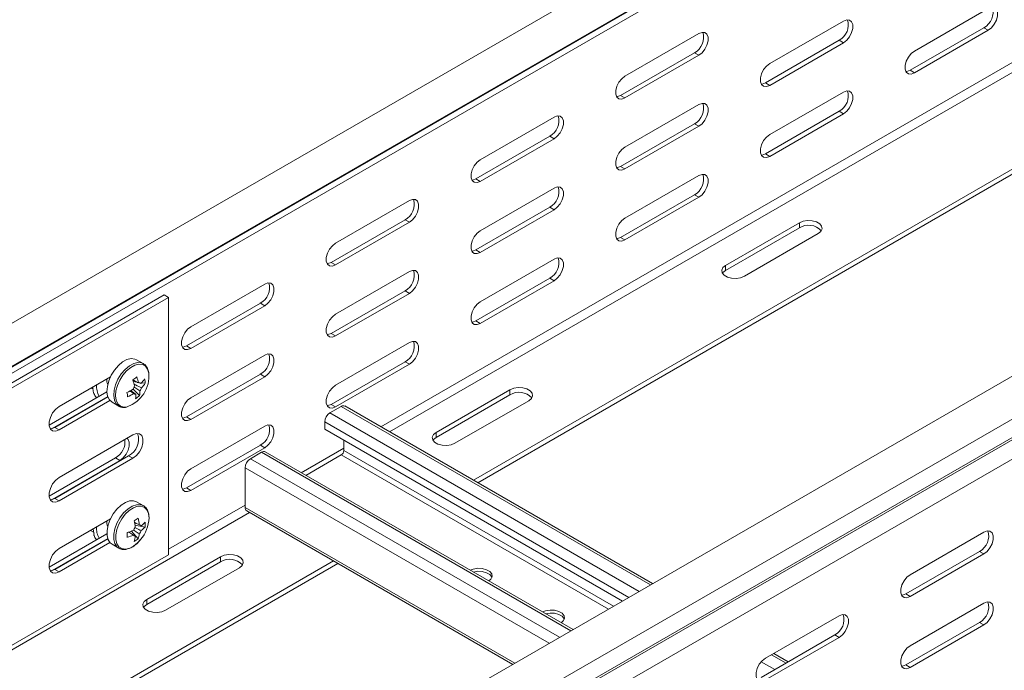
# Model space of a CAD drawing. Header units: millimetres. Extents: x 38 to 1681, y -3632 to -200.
# Tile 9 of 27: x 581 to 821, y -3059 to -2900. Entities that reach past the tile are written whole.
import ezdxf

# ---------------------------------------------------------------- set-up
doc = ezdxf.new("R2010")
doc.units = ezdxf.units.MM

msp = doc.modelspace()

# ---------------------------------------------------------------- linework, layer by layer
at = {"color": 7, "linetype": 'Continuous', "lineweight": 15}
for p, q in [((932.91, -2769.49), (546.12, -2992.77)), ((550.67, -3000.66), (937.46, -2777.37)), ((546.32, -3003.36), (933.11, -2780.08)), ((546.56, -3003.21), (933.35, -2779.92)), ((545.44, -3005.39), (932.23, -2782.1)), ((1066.31, -2846.49), (679.52, -3069.78)), ((684.27, -3077.52), (1071.06, -2854.24)), ((684.4, -3081.93), (1071.18, -2858.65)), ((684.64, -3082.37), (1071.43, -2859.08)), ((685.81, -3086.42), (1072.59, -2863.13)), ((799.47, -2907.32), (817.5, -2896.91)), ((764.12, -2910.38), (782.15, -2899.97)), ((728.76, -2913.44), (746.79, -2903.03)), ((798.41, -2912.01), (816.44, -2901.6)), ((817.5, -2902.22), (799.47, -2912.63)), ((816.44, -2901.6), (817.5, -2902.22)), ((763.06, -2915.07), (781.09, -2904.66)), ((782.15, -2905.27), (764.12, -2915.68)), ((781.09, -2904.66), (782.15, -2905.27)), ((727.7, -2918.13), (745.73, -2907.72)), ((746.79, -2908.33), (728.76, -2918.74)), ((745.73, -2907.72), (746.79, -2908.33)), ((691.74, -3012.17), (866.16, -2911.48)), ((692.8, -3012.79), (867.22, -2912.09)), ((798.41, -2912.01), (799.47, -2912.63)), ((763.06, -2915.07), (764.12, -2915.68)), ((764.12, -2927.73), (782.15, -2917.32)), ((727.7, -2918.13), (728.76, -2918.74)), ((728.76, -2930.79), (746.79, -2920.38)), ((763.06, -2932.42), (781.09, -2922.01)), ((782.15, -2922.63), (764.12, -2933.04)), ((781.09, -2922.01), (782.15, -2922.63)), ((693.41, -2933.85), (711.44, -2923.44)), ((727.7, -2935.48), (745.73, -2925.07)), ((745.73, -2925.07), (746.79, -2925.68)), ((746.79, -2925.68), (728.76, -2936.09)), ((692.35, -2938.54), (710.38, -2928.13)), ((711.44, -2928.74), (693.41, -2939.15)), ((710.38, -2928.13), (711.44, -2928.74)), ((763.06, -2932.42), (764.12, -2933.04)), ((727.7, -2935.48), (728.76, -2936.09)), ((692.35, -2938.54), (693.41, -2939.15)), ((728.76, -2948.14), (746.79, -2937.73)), ((693.41, -2951.2), (711.44, -2940.79)), ((658.05, -2954.26), (676.08, -2943.85)), ((727.7, -2952.83), (745.73, -2942.42)), ((746.79, -2943.04), (728.76, -2953.45)), ((745.73, -2942.42), (746.79, -2943.04)), ((692.35, -2955.89), (710.38, -2945.48)), ((711.44, -2946.1), (693.41, -2956.5)), ((710.38, -2945.48), (711.44, -2946.1)), ((656.99, -2958.95), (675.02, -2948.54)), ((676.08, -2949.15), (658.05, -2959.56)), ((675.02, -2948.54), (676.08, -2949.15)), ((771.37, -2949.26), (753.33, -2959.67)), ((771.37, -2950.49), (771.37, -2949.26)), ((753.33, -2960.9), (771.37, -2950.49)), ((727.7, -2952.83), (728.76, -2953.45)), ((757.93, -2962.33), (775.96, -2951.92)), ((692.35, -2955.89), (693.41, -2956.5)), ((693.41, -2968.55), (711.44, -2958.14)), ((656.99, -2958.95), (658.05, -2959.56)), ((658.05, -2971.61), (676.08, -2961.2)), ((753.33, -2960.9), (753.33, -2959.67)), ((692.35, -2973.24), (710.38, -2962.83)), ((711.44, -2963.45), (693.41, -2973.86)), ((710.38, -2962.83), (711.44, -2963.45)), ((622.7, -2974.67), (640.73, -2964.26)), ((656.99, -2976.3), (675.02, -2965.89)), ((675.02, -2965.89), (676.08, -2966.51)), ((474.73, -3048.55), (616.16, -2966.91)), ((475.79, -3049.16), (617.22, -2967.52)), ((616.16, -2966.91), (617.22, -2967.52)), ((617.22, -2967.52), (617.22, -3030.39)), ((676.08, -2966.51), (658.05, -2976.91)), ((621.64, -2979.36), (639.67, -2968.95)), ((640.73, -2969.56), (622.7, -2979.97)), ((639.67, -2968.95), (640.73, -2969.56)), ((692.35, -2973.24), (693.41, -2973.86)), ((656.99, -2976.3), (658.05, -2976.91)), ((621.64, -2979.36), (622.7, -2979.97)), ((658.05, -2988.96), (676.08, -2978.55)), ((611.08, -2983.69), (609.43, -2982.74)), ((622.7, -2992.02), (640.73, -2981.61)), ((611.08, -2983.69), (610.89, -2983.59)), ((656.99, -2993.65), (675.02, -2983.24)), ((676.08, -2983.86), (658.05, -2994.27)), ((675.02, -2983.24), (676.08, -2983.86)), ((603.05, -2986.92), (590.52, -2994.16)), ((621.64, -2996.71), (639.67, -2986.3)), ((640.73, -2986.92), (622.7, -2997.32)), ((639.67, -2986.3), (640.73, -2986.92)), ((598.8, -2989.91), (598.55, -2989.77)), ((610.16, -2991.51), (608.6, -2989.92)), ((609.59, -2988.21), (608.63, -2988.08)), ((610.46, -2988.52), (610.24, -2988.42)), ((611.56, -2988.48), (610.63, -2988.35)), ((700.65, -2990.08), (682.62, -3000.49)), ((700.65, -2991.31), (700.65, -2990.08)), ((588.06, -2998.74), (602.19, -2990.58)), ((602.37, -2991.7), (588.81, -2999.54)), ((589.46, -2999.26), (602.4, -2991.79)), ((682.62, -3001.72), (700.65, -2991.31)), ((590.52, -2999.87), (602.93, -2992.71)), ((603.43, -2993.13), (605.08, -2994.08)), ((604.89, -2993.96), (605.08, -2994.08)), ((656.67, -2995.72), (659.43, -2994.13)), ((656.99, -2993.65), (658.05, -2994.27)), ((735.52, -3037.45), (660.33, -2994.04)), ((687.22, -3003.15), (705.25, -2992.74)), ((621.64, -2996.71), (622.7, -2997.32)), ((589.46, -2999.26), (590.52, -2999.87)), ((622.7, -3009.37), (640.73, -2998.96)), ((655.4, -2999.72), (655.4, -2997.93)), ((728.14, -3041.71), (655.4, -2999.72)), ((608.55, -3001.1), (590.52, -3011.51)), ((682.62, -3001.72), (682.62, -3000.49)), ((621.64, -3014.06), (639.67, -3003.65)), ((640.73, -3004.27), (622.7, -3014.68)), ((639.67, -3003.65), (640.73, -3004.27)), ((660.07, -3002.42), (660.07, -3004.9)), ((588.06, -3016.09), (604.31, -3006.71)), ((589.46, -3016.61), (607.49, -3006.2)), ((590.52, -3017.22), (608.55, -3006.82)), ((604.31, -3006.71), (605.37, -3007.33)), ((607.49, -3006.2), (608.55, -3006.82)), ((637.23, -3006.95), (639.99, -3005.36)), ((716.08, -3048.68), (640.88, -3005.27)), ((659.43, -3006), (650.8, -3010.99)), ((605.37, -3007.33), (588.81, -3016.89)), ((635.95, -3018.82), (635.95, -3009.15)), ((621.64, -3014.06), (622.7, -3014.68)), ((589.46, -3016.61), (590.52, -3017.22)), ((611.08, -3018.39), (609.43, -3017.44)), ((636.33, -3019.65), (701.35, -3057.18)), ((603.05, -3021.63), (590.52, -3028.86)), ((611.51, -3023.62), (609.03, -3023.14)), ((610.55, -3023.34), (610.27, -3023.2)), ((588.06, -3033.45), (602.19, -3025.29)), ((598.9, -3024.9), (598.14, -3024.46)), ((609.82, -3026.54), (608.17, -3024.63)), ((816.44, -3024.87), (798.41, -3035.28)), ((602.37, -3026.41), (588.81, -3034.24)), ((589.46, -3033.96), (602.4, -3026.49)), ((590.52, -3034.58), (602.93, -3027.42)), ((603.43, -3027.83), (605.08, -3028.78)), ((617.22, -3030.39), (492.07, -3102.64)), ((605.08, -3028.78), (605.15, -3028.82)), ((629.94, -3030.9), (611.91, -3041.31)), ((629.94, -3032.13), (629.94, -3030.9)), ((815.38, -3029.57), (797.35, -3039.98)), ((798.41, -3040.59), (816.44, -3030.18)), ((816.44, -3030.18), (815.38, -3029.57)), ((567.01, -3084.18), (657.56, -3031.9)), ((567.01, -3085.4), (658.62, -3032.52)), ((611.91, -3042.54), (629.94, -3032.13)), ((589.46, -3033.96), (590.52, -3034.58)), ((616.51, -3043.97), (634.54, -3033.56)), ((798.41, -3040.59), (797.35, -3039.98)), ((611.91, -3042.54), (611.91, -3041.31)), ((816.44, -3042.23), (798.41, -3052.64)), ((781.09, -3045.29), (763.06, -3055.69)), ((815.38, -3046.92), (797.35, -3057.33)), ((798.41, -3057.94), (816.44, -3047.53)), ((816.44, -3047.53), (815.38, -3046.92)), ((780.03, -3049.98), (762, -3060.39)), ((781.09, -3050.59), (780.03, -3049.98)), ((763.06, -3061), (781.09, -3050.59)), ((768.63, -3056.56), (765.09, -3054.52)), ((798.41, -3057.94), (797.35, -3057.33))]:
    msp.add_line(p, q, dxfattribs=at)
at = {"color": 8, "linetype": 'Continuous', "lineweight": 15}
for p, q in [((669.11, -2999.11), (844.55, -2897.83)), ((671.23, -3000.33), (845.65, -2899.64)), ((735, -3037.76), (659.43, -2994.13)), ((732.24, -3039.35), (656.67, -2995.72)), ((729.69, -3040.82), (655.4, -2997.93)), ((649.66, -3010.34), (660.07, -3004.33)), ((712.79, -3050.57), (637.23, -3006.95)), ((715.55, -3048.98), (639.99, -3005.36)), ((724.71, -3043.69), (659.43, -3006)), ((725.99, -3042.96), (660.07, -3004.9)), ((710.25, -3052.04), (635.95, -3009.15)), ((617.22, -3029.07), (635.95, -3018.25)), ((701.87, -3056.88), (635.95, -3018.82)), ((546.51, -3072.34), (637.05, -3020.06)), ((768.1, -3056.87), (764.56, -3054.82)), ((765.34, -3058.46), (762.04, -3056.55))]:
    msp.add_line(p, q, dxfattribs=at)
at = {"color": 7, "linetype": 'Continuous', "lineweight": 15, "flags": 128}
for points in [[(817.5, -2896.91), (818.29, -2896.61), (818.98, -2896.68), (819.49, -2897.09), (819.77, -2897.79), (819.77, -2898.72), (819.49, -2899.74), (818.98, -2900.74), (818.29, -2901.6), (817.5, -2902.22)], [(782.15, -2899.97), (782.93, -2899.67), (783.63, -2899.74), (784.14, -2900.15), (784.41, -2900.85), (784.41, -2901.78), (784.14, -2902.8), (783.63, -2903.8), (782.93, -2904.66), (782.15, -2905.27)], [(746.79, -2903.03), (747.58, -2902.73), (748.27, -2902.79), (748.78, -2903.2), (749.06, -2903.91), (749.06, -2904.83), (748.78, -2905.86), (748.27, -2906.86), (747.58, -2907.72), (746.79, -2908.33)], [(799.47, -2912.63), (798.69, -2912.92), (798, -2912.86), (797.48, -2912.45), (797.21, -2911.74), (797.21, -2910.82), (797.48, -2909.79), (798, -2908.79), (798.69, -2907.93), (799.47, -2907.32)], [(764.12, -2915.68), (763.33, -2915.98), (762.64, -2915.92), (762.13, -2915.51), (761.85, -2914.8), (761.85, -2913.88), (762.13, -2912.85), (762.64, -2911.85), (763.33, -2910.99), (764.12, -2910.38)], [(797.41, -2912.33), (797.63, -2912.31), (798.41, -2912.01)], [(728.76, -2918.74), (727.98, -2919.04), (727.29, -2918.97), (726.77, -2918.56), (726.5, -2917.86), (726.5, -2916.93), (726.77, -2915.91), (727.29, -2914.91), (727.98, -2914.05), (728.76, -2913.44)], [(762.05, -2915.38), (762.27, -2915.37), (763.06, -2915.07)], [(782.15, -2917.32), (782.93, -2917.03), (783.63, -2917.09), (784.14, -2917.5), (784.41, -2918.21), (784.41, -2919.13), (784.14, -2920.15), (783.63, -2921.15), (782.93, -2922.01), (782.15, -2922.63)], [(726.7, -2918.44), (726.92, -2918.42), (727.7, -2918.13)], [(746.79, -2920.38), (747.58, -2920.08), (748.27, -2920.15), (748.78, -2920.56), (749.06, -2921.26), (749.06, -2922.19), (748.78, -2923.21), (748.27, -2924.21), (747.58, -2925.07), (746.79, -2925.68)], [(711.44, -2923.44), (712.22, -2923.14), (712.92, -2923.2), (713.43, -2923.61), (713.7, -2924.32), (713.7, -2925.24), (713.43, -2926.27), (712.92, -2927.27), (712.22, -2928.13), (711.44, -2928.74)], [(764.12, -2933.04), (763.33, -2933.33), (762.64, -2933.27), (762.13, -2932.86), (761.85, -2932.15), (761.85, -2931.23), (762.13, -2930.2), (762.64, -2929.2), (763.33, -2928.34), (764.12, -2927.73)], [(728.76, -2936.09), (727.98, -2936.39), (727.29, -2936.33), (726.77, -2935.92), (726.5, -2935.21), (726.5, -2934.29), (726.77, -2933.26), (727.29, -2932.26), (727.98, -2931.4), (728.76, -2930.79)], [(762.05, -2932.74), (762.27, -2932.72), (763.06, -2932.42)], [(693.41, -2939.15), (692.62, -2939.45), (691.93, -2939.38), (691.42, -2938.97), (691.14, -2938.27), (691.14, -2937.34), (691.42, -2936.32), (691.93, -2935.32), (692.62, -2934.46), (693.41, -2933.85)], [(726.7, -2935.79), (726.92, -2935.78), (727.7, -2935.48)], [(691.34, -2938.85), (691.56, -2938.83), (692.35, -2938.54)], [(746.79, -2937.73), (747.58, -2937.44), (748.27, -2937.5), (748.78, -2937.91), (749.06, -2938.62), (749.06, -2939.54), (748.78, -2940.56), (748.27, -2941.56), (747.58, -2942.42), (746.79, -2943.04)], [(711.44, -2940.79), (712.22, -2940.49), (712.92, -2940.56), (713.43, -2940.97), (713.7, -2941.67), (713.7, -2942.6), (713.43, -2943.62), (712.92, -2944.62), (712.22, -2945.48), (711.44, -2946.1)], [(676.08, -2943.85), (676.87, -2943.55), (677.56, -2943.61), (678.07, -2944.02), (678.35, -2944.73), (678.35, -2945.65), (678.07, -2946.68), (677.56, -2947.68), (676.87, -2948.54), (676.08, -2949.15)], [(728.76, -2953.45), (727.98, -2953.74), (727.29, -2953.68), (726.77, -2953.27), (726.5, -2952.56), (726.5, -2951.64), (726.77, -2950.61), (727.29, -2949.61), (727.98, -2948.75), (728.76, -2948.14)], [(775.96, -2951.92), (776.61, -2951.38), (776.9, -2950.75), (776.8, -2950.1), (776.33, -2949.51), (775.53, -2949.05), (774.5, -2948.78), (773.38, -2948.72), (772.29, -2948.89), (771.37, -2949.26)], [(693.41, -2956.5), (692.62, -2956.8), (691.93, -2956.74), (691.42, -2956.33), (691.14, -2955.62), (691.14, -2954.7), (691.42, -2953.67), (691.93, -2952.67), (692.62, -2951.81), (693.41, -2951.2)], [(726.7, -2953.15), (726.92, -2953.13), (727.7, -2952.83)], [(658.05, -2959.56), (657.27, -2959.86), (656.57, -2959.8), (656.06, -2959.39), (655.79, -2958.68), (655.79, -2957.76), (656.06, -2956.73), (656.57, -2955.73), (657.27, -2954.87), (658.05, -2954.26)], [(691.34, -2956.21), (691.56, -2956.19), (692.35, -2955.89)], [(711.44, -2958.14), (712.22, -2957.85), (712.92, -2957.91), (713.43, -2958.32), (713.7, -2959.03), (713.7, -2959.95), (713.43, -2960.97), (712.92, -2961.97), (712.22, -2962.83), (711.44, -2963.45)], [(655.99, -2959.26), (656.2, -2959.24), (656.99, -2958.95)], [(676.08, -2961.2), (676.87, -2960.9), (677.56, -2960.97), (678.07, -2961.38), (678.35, -2962.08), (678.35, -2963.01), (678.07, -2964.03), (677.56, -2965.03), (676.87, -2965.89), (676.08, -2966.51)], [(753.33, -2959.67), (752.69, -2960.21), (752.39, -2960.84), (752.49, -2961.49), (752.97, -2962.08), (753.77, -2962.54), (754.79, -2962.81), (755.92, -2962.87), (757.01, -2962.7), (757.93, -2962.33)], [(752.56, -2961.61), (752.69, -2961.43), (753.33, -2960.9)], [(640.73, -2964.26), (641.51, -2963.96), (642.2, -2964.02), (642.72, -2964.43), (642.99, -2965.14), (642.99, -2966.06), (642.72, -2967.09), (642.2, -2968.09), (641.51, -2968.95), (640.73, -2969.56)], [(693.41, -2973.86), (692.62, -2974.15), (691.93, -2974.09), (691.42, -2973.68), (691.14, -2972.97), (691.14, -2972.05), (691.42, -2971.02), (691.93, -2970.02), (692.62, -2969.16), (693.41, -2968.55)], [(658.05, -2976.91), (657.27, -2977.21), (656.57, -2977.15), (656.06, -2976.74), (655.79, -2976.03), (655.79, -2975.11), (656.06, -2974.08), (656.57, -2973.08), (657.27, -2972.22), (658.05, -2971.61)], [(691.34, -2973.56), (691.56, -2973.54), (692.35, -2973.24)], [(622.7, -2979.97), (621.91, -2980.27), (621.22, -2980.21), (620.71, -2979.8), (620.43, -2979.09), (620.43, -2978.17), (620.71, -2977.14), (621.22, -2976.14), (621.91, -2975.28), (622.7, -2974.67)], [(655.99, -2976.62), (656.2, -2976.6), (656.99, -2976.3)], [(620.63, -2979.67), (620.85, -2979.65), (621.64, -2979.36)], [(676.08, -2978.55), (676.87, -2978.26), (677.56, -2978.32), (678.07, -2978.73), (678.35, -2979.44), (678.35, -2980.36), (678.07, -2981.38), (677.56, -2982.38), (676.87, -2983.24), (676.08, -2983.86)], [(609.43, -2982.74), (609.03, -2982.56), (608.11, -2982.46), (607.09, -2982.71), (606.02, -2983.29), (604.99, -2984.16), (604.04, -2985.27), (603.24, -2986.54), (602.65, -2987.9), (602.29, -2989.27), (602.19, -2990.55), (602.36, -2991.66), (602.79, -2992.54), (603.43, -2993.13)], [(640.73, -2981.61), (641.51, -2981.31), (642.2, -2981.38), (642.72, -2981.79), (642.99, -2982.49), (642.99, -2983.42), (642.72, -2984.44), (642.2, -2985.44), (641.51, -2986.3), (640.73, -2986.92)], [(658.05, -2994.27), (657.27, -2994.56), (656.57, -2994.5), (656.06, -2994.09), (655.79, -2993.38), (655.79, -2992.46), (656.06, -2991.43), (656.57, -2990.43), (657.27, -2989.57), (658.05, -2988.96)], [(705.25, -2992.74), (705.9, -2992.2), (706.19, -2991.57), (706.09, -2990.93), (705.62, -2990.33), (704.82, -2989.87), (703.79, -2989.6), (702.67, -2989.54), (701.58, -2989.71), (700.65, -2990.08)], [(622.7, -2997.32), (621.91, -2997.62), (621.22, -2997.56), (620.71, -2997.15), (620.43, -2996.44), (620.43, -2995.52), (620.71, -2994.49), (621.22, -2993.49), (621.91, -2992.63), (622.7, -2992.02)], [(590.52, -2994.16), (589.68, -2994.82), (588.93, -2995.74), (588.38, -2996.82), (588.09, -2997.93), (588.09, -2998.92), (588.38, -2999.68), (588.93, -3000.12), (589.68, -3000.19), (590.52, -2999.87)], [(655.99, -2993.97), (656.2, -2993.95), (656.99, -2993.65)], [(620.63, -2997.03), (620.85, -2997.01), (621.64, -2996.71)], [(588.32, -2999.6), (588.62, -2999.58), (589.46, -2999.26)], [(640.73, -2998.96), (641.51, -2998.67), (642.2, -2998.73), (642.72, -2999.14), (642.99, -2999.85), (642.99, -3000.77), (642.72, -3001.79), (642.2, -3002.79), (641.51, -3003.65), (640.73, -3004.27)], [(607.11, -3001.93), (607.36, -3002.2), (607.64, -3002.9), (607.64, -3003.83), (607.36, -3004.85), (606.85, -3005.85), (606.16, -3006.71), (605.37, -3007.33)], [(608.55, -3006.82), (609.4, -3006.15), (610.14, -3005.23), (610.7, -3004.15), (610.99, -3003.05), (610.99, -3002.05), (610.7, -3001.29), (610.14, -3000.85), (609.4, -3000.78), (608.55, -3001.1)], [(682.62, -3000.49), (681.98, -3001.03), (681.68, -3001.66), (681.78, -3002.31), (682.26, -3002.9), (683.06, -3003.36), (684.08, -3003.63), (685.2, -3003.69), (686.3, -3003.52), (687.22, -3003.15)], [(681.85, -3002.43), (681.98, -3002.25), (682.62, -3001.72)], [(622.7, -3014.68), (621.91, -3014.97), (621.22, -3014.91), (620.71, -3014.5), (620.43, -3013.79), (620.43, -3012.87), (620.71, -3011.84), (621.22, -3010.84), (621.91, -3009.98), (622.7, -3009.37)], [(590.52, -3011.51), (589.68, -3012.17), (588.93, -3013.1), (588.38, -3014.18), (588.09, -3015.28), (588.09, -3016.27), (588.38, -3017.03), (588.93, -3017.47), (589.68, -3017.54), (590.52, -3017.22)], [(620.63, -3014.38), (620.85, -3014.36), (621.64, -3014.06)], [(588.32, -3016.95), (588.62, -3016.93), (589.46, -3016.61)], [(609.43, -3017.44), (608.71, -3017.19), (607.74, -3017.22), (606.7, -3017.59), (605.64, -3018.28), (604.63, -3019.25), (603.73, -3020.42), (603, -3021.74), (602.49, -3023.11), (602.22, -3024.45), (602.22, -3025.68), (602.49, -3026.72), (603, -3027.5), (603.43, -3027.83)], [(599.03, -3025.34), (598.96, -3025.1), (598.79, -3024.09)], [(816.44, -3030.18), (817.23, -3029.57), (817.92, -3028.71), (818.43, -3027.71), (818.71, -3026.68), (818.71, -3025.76), (818.43, -3025.05), (817.92, -3024.64), (817.23, -3024.58), (816.44, -3024.87)], [(590.52, -3028.86), (589.68, -3029.52), (588.93, -3030.45), (588.38, -3031.53), (588.09, -3032.63), (588.09, -3033.62), (588.38, -3034.38), (588.93, -3034.83), (589.68, -3034.89), (590.52, -3034.58)], [(634.54, -3033.56), (635.19, -3033.02), (635.48, -3032.39), (635.38, -3031.75), (634.9, -3031.15), (634.11, -3030.69), (633.08, -3030.42), (631.96, -3030.36), (630.87, -3030.53), (629.94, -3030.9)], [(588.32, -3034.3), (588.62, -3034.28), (589.46, -3033.96)], [(695.51, -3036.8), (696, -3036.37), (696.29, -3035.74), (696.19, -3035.09), (695.72, -3034.5), (694.92, -3034.04), (693.89, -3033.77), (692.77, -3033.71), (691.68, -3033.88), (690.93, -3034.16)], [(696.24, -3035.95), (696.19, -3035.83), (695.72, -3035.24), (694.92, -3034.78), (693.89, -3034.5), (692.77, -3034.44), (691.71, -3034.61)], [(798.41, -3035.28), (797.63, -3035.9), (796.94, -3036.76), (796.42, -3037.76), (796.15, -3038.78), (796.15, -3039.71), (796.42, -3040.41), (796.94, -3040.82), (797.63, -3040.89), (798.41, -3040.59)], [(797.35, -3039.98), (796.57, -3040.27), (796.35, -3040.29)], [(611.91, -3041.31), (611.27, -3041.85), (610.97, -3042.48), (611.07, -3043.13), (611.55, -3043.72), (612.35, -3044.18), (613.37, -3044.45), (614.49, -3044.51), (615.58, -3044.34), (616.51, -3043.97)], [(611.14, -3043.25), (611.27, -3043.07), (611.91, -3042.54)], [(816.44, -3047.53), (817.23, -3046.92), (817.92, -3046.06), (818.43, -3045.06), (818.71, -3044.03), (818.71, -3043.11), (818.43, -3042.4), (817.92, -3041.99), (817.23, -3041.93), (816.44, -3042.23)], [(713.19, -3047.01), (713.68, -3046.58), (713.97, -3045.95), (713.87, -3045.3), (713.39, -3044.71), (712.6, -3044.25), (711.57, -3043.97), (710.45, -3043.91), (709.36, -3044.08), (708.61, -3044.36)], [(713.92, -3046.15), (713.87, -3046.03), (713.39, -3045.44), (712.6, -3044.98), (711.57, -3044.71), (710.45, -3044.65), (709.38, -3044.81)], [(781.09, -3050.59), (781.87, -3049.98), (782.57, -3049.12), (783.08, -3048.12), (783.35, -3047.09), (783.35, -3046.17), (783.08, -3045.46), (782.57, -3045.05), (781.87, -3044.99), (781.09, -3045.29)], [(798.41, -3052.64), (797.63, -3053.25), (796.94, -3054.11), (796.42, -3055.11), (796.15, -3056.14), (796.15, -3057.06), (796.42, -3057.77), (796.94, -3058.18), (797.63, -3058.24), (798.41, -3057.94)], [(763.06, -3055.69), (762.27, -3056.31), (761.58, -3057.17), (761.07, -3058.17), (760.79, -3059.19), (760.79, -3060.12), (761.07, -3060.82), (761.58, -3061.23), (762.27, -3061.3), (763.06, -3061)], [(797.35, -3057.33), (796.57, -3057.62), (796.35, -3057.64)]]:
    msp.add_lwpolyline(points, dxfattribs=at)
at = {"color": 8, "linetype": 'Continuous', "lineweight": 15, "flags": 128}
for points in [[(610.89, -2983.59), (610.67, -2983.51), (609.75, -2983.41), (608.73, -2983.66), (607.67, -2984.24), (606.63, -2985.11), (605.68, -2986.22), (604.89, -2987.49), (604.29, -2988.85), (603.93, -2990.21), (603.84, -2991.49), (604.01, -2992.61), (604.43, -2993.49), (604.89, -2993.96)], [(612.42, -2985.99), (612.13, -2985.02), (611.61, -2984.31), (610.88, -2983.89), (610, -2983.8), (609.02, -2984.04), (608, -2984.6), (607, -2985.43), (606.09, -2986.5), (605.32, -2987.72), (604.75, -2989.03), (604.4, -2990.34), (604.31, -2991.57), (604.47, -2992.65), (604.88, -2993.5), (605.51, -2994.06), (606.32, -2994.32), (607.13, -2994.27)], [(611.02, -3018.36), (610.35, -3018.14), (609.39, -3018.17), (608.34, -3018.54), (607.28, -3019.23), (606.27, -3020.19), (605.37, -3021.37), (604.64, -3022.69), (604.13, -3024.06), (603.87, -3025.4), (603.87, -3026.63), (604.13, -3027.67), (604.64, -3028.45), (605.08, -3028.78)], [(612.47, -3021.41), (612.34, -3020.31), (611.97, -3019.43), (611.36, -3018.82), (610.58, -3018.52), (609.65, -3018.55), (608.65, -3018.91), (607.62, -3019.58), (606.65, -3020.5), (605.79, -3021.64), (605.09, -3022.9), (604.59, -3024.22), (604.34, -3025.51), (604.34, -3026.69), (604.59, -3027.69), (605.09, -3028.44), (605.79, -3028.9), (606.65, -3029.03), (607.62, -3028.84), (608.65, -3028.32), (609.65, -3027.52), (610.42, -3026.68)]]:
    msp.add_lwpolyline(points, dxfattribs=at)
at = {"color": 7, "linetype": 'Continuous', "lineweight": 15}
for centre, radius, start, end in [((814.4, -2897.83), 4.29, 298.461, 16.6994), ((779.04, -2900.89), 4.29, 298.461, 16.6994), ((743.69, -2903.95), 4.29, 298.461, 16.6994), ((779.04, -2918.24), 4.29, 298.461, 16.6994), ((743.69, -2921.3), 4.29, 298.461, 16.6994), ((708.33, -2924.36), 4.29, 298.461, 16.6994), ((743.69, -2938.65), 4.29, 298.461, 16.6994), ((708.33, -2941.71), 4.29, 298.461, 16.6994), ((672.98, -2944.77), 4.29, 298.461, 16.6994), ((773.61, -2954.15), 4.29, 43.3127, 121.5348), ((708.33, -2959.06), 4.29, 298.461, 16.6994), ((672.98, -2962.12), 4.29, 298.461, 16.6994), ((637.62, -2965.18), 4.29, 298.461, 16.6994), ((672.98, -2979.47), 4.29, 298.461, 16.6994), ((637.62, -2982.53), 4.29, 298.461, 16.6994), ((604.66, -2987.88), 2.47, 168.6234, 202.5997), ((604.47, -2986.74), 7.99, 289.4658, 5.3993), ((596.85, -2971.41), 20, 305.5471, 309.1202), ((596.32, -2992.48), 13.07, 14.78, 21.5409), ((597.31, -2991.73), 13.07, 14.78, 21.5409), ((605.02, -2982.91), 7.82, 314.0954, 324.7059), ((605.48, -2988.86), 6.09, 3.5791, 13.617), ((602.14, -2979.18), 12.56, 293.1849, 300.9206), ((611.02, -2990.58), 2.51, 145.2153, 165.3791), ((610.08, -2988.94), 0.566, 47.9018, 103.1734), ((608.18, -2988.94), 2.51, 325.2153, 345.3791), ((605.17, -2983.96), 7.82, 314.0954, 324.7059), ((583.05, -2994.89), 24.4, 7.3474, 9.8486), ((602.3, -2980.23), 12.56, 293.1849, 300.9206), ((609.13, -2990.58), 0.566, 227.9018, 283.1734), ((603.96, -2991.3), 5.3, 349.4477, 1.796), ((604.9, -2985.64), 7.88, 302.7984, 311.8689), ((604.95, -2990.54), 5.3, 349.4477, 1.796), ((702.9, -2994.97), 4.29, 43.3127, 121.5348), ((659.96, -2994.87), 0.905, 65.6929, 125.6176), ((658.16, -2998.05), 2.77, 122.6055, 177.3945), ((637.62, -2999.88), 4.29, 298.461, 16.6994), ((605.32, -3002.16), 4.59, 298.2645, 17.7382), ((602, -3002.74), 4.6, 300.2313, 6.1888), ((638.72, -3009.28), 2.77, 122.6055, 177.3945), ((640.51, -3006.09), 0.905, 65.6929, 125.6176), ((658.69, -3004.84), 1.38, 302.6055, 357.3945), ((636.84, -3018.92), 0.887, 173.7012, 234.9867), ((603.6, -3020.99), 8.88, 320.1527, 357.3257), ((604.42, -3022.61), 2.24, 166.8069, 204.4163), ((611.08, -3025.32), 2.58, 140.0877, 159.9123), ((598.95, -3003.81), 20.75, 298.3965, 301.5981), ((596.57, -3025.07), 12.61, 6.3935, 13.7645), ((597.57, -3024.49), 12.61, 6.3935, 13.7645), ((610.1, -3023.61), 0.53, 31.0974, 88.8919), ((606.64, -3018.13), 6.51, 306.8741, 318.3347), ((606.64, -3019.29), 6.51, 306.8741, 318.3347), ((604.57, -3023.04), 6.96, 355.2207, 4.7793), ((603.61, -3012.87), 12.61, 286.2334, 293.6039), ((586.39, -3025.56), 20.75, 358.3989, 1.6011), ((603.61, -3014.03), 12.61, 286.2334, 293.6039), ((609.11, -3025.32), 0.53, 211.0974, 268.8919), ((602.64, -3025.07), 6.51, 341.6635, 353.1233), ((603.64, -3024.49), 6.51, 341.6635, 353.1233), ((608.13, -3023.61), 2.58, 320.0877, 339.9123), ((813.34, -3025.8), 4.29, 298.461, 16.6994), ((605.85, -3020.82), 6.96, 295.2178, 304.7769), ((632.19, -3035.79), 4.29, 43.3127, 121.5348), ((813.34, -3043.15), 4.29, 298.461, 16.6994), ((777.98, -3046.21), 4.29, 298.461, 16.6994)]:
    msp.add_arc(centre, radius, start, end, dxfattribs=at)
at = {"color": 8, "linetype": 'Continuous', "lineweight": 15}
for centre, radius, start, end in [((604.06, -2989.42), 4.39, 172.6236, 211.0211), ((603.89, -3024.15), 4.22, 171.8282, 211.8165)]:
    msp.add_arc(centre, radius, start, end, dxfattribs=at)
at = {"color": 7, "linetype": 'Continuous', "lineweight": 15}
for points, knots in [([(612.42, -2985.89), (612.39, -2985.7), (612.28, -2985.16), (611.91, -2984.41), (611.39, -2983.82), (610.97, -2983.66), (610.83, -2983.61)], [0, 0, 0, 0, 0.180272, 0.518528, 0.848323, 1, 1, 1, 1]), ([(608.52, -2987.68), (608.91, -2987.87), (609.38, -2988.11), (609.86, -2988.35), (609.95, -2988.39)], [0, 0, 0, 0, 0.816482, 1, 1, 1, 1]), ([(598.4, -2989.61), (598.43, -2989.64), (598.48, -2989.7), (598.53, -2989.75), (598.55, -2989.77)], [0, 0, 0, 0, 0.638456, 1, 1, 1, 1]), ([(598.74, -2989.41), (598.74, -2989.46), (598.72, -2989.94), (598.92, -2990.74), (599.24, -2991.59), (599.59, -2991.93), (599.69, -2992.03)], [0, 0, 0, 0, 0.044564, 0.439187, 0.832719, 1, 1, 1, 1]), ([(608.82, -2988.72), (609.32, -2988.96), (609.92, -2989.24), (610.52, -2989.53), (610.62, -2989.58)], [0, 0, 0, 0, 0.840068, 1, 1, 1, 1]), ([(610.25, -2990.38), (610.16, -2990.32), (609.74, -2990.04), (609.26, -2989.73), (608.87, -2989.48), (608.82, -2989.44)], [0, 0, 0, 0, 0.188321, 0.880529, 1, 1, 1, 1]), ([(608.75, -2991), (608.67, -2990.95), (608.35, -2990.73), (608.04, -2990.51), (607.81, -2990.35)], [0, 0, 0, 0, 0.260574, 1, 1, 1, 1]), ([(607.95, -2990.28), (608.3, -2990.5), (608.73, -2990.79), (609.17, -2991.07), (609.26, -2991.13)], [0, 0, 0, 0, 0.793732, 1, 1, 1, 1]), ([(604.88, -2993.9), (604.98, -2993.99), (605.3, -2994.26), (606.02, -2994.41), (606.64, -2994.45), (606.97, -2994.34), (606.99, -2994.33)], [0, 0, 0, 0, 0.181004, 0.580141, 0.977841, 1, 1, 1, 1]), ([(612.48, -3021.36), (612.47, -3021.15), (612.45, -3020.56), (612.23, -3019.69), (611.74, -3018.85), (611.24, -3018.52), (611, -3018.36)], [0, 0, 0, 0, 0.153864, 0.446573, 0.737345, 1, 1, 1, 1]), ([(608.89, -3022.5), (609.21, -3022.65), (609.61, -3022.85), (610.02, -3023.04), (610.11, -3023.08)], [0, 0, 0, 0, 0.779809, 1, 1, 1, 1]), ([(609.03, -3023.75), (609.44, -3023.95), (609.95, -3024.2), (610.45, -3024.45), (610.55, -3024.5)], [0, 0, 0, 0, 0.81078, 1, 1, 1, 1]), ([(598.98, -3025.48), (599, -3025.55), (599.09, -3025.99), (599.33, -3026.43), (599.63, -3026.7), (599.68, -3026.74)], [0, 0, 0, 0, 0.13278, 0.863576, 1, 1, 1, 1]), ([(608.66, -3025.59), (608.58, -3025.54), (608.18, -3025.27), (607.79, -3025), (607.48, -3024.79)], [0, 0, 0, 0, 0.207335, 1, 1, 1, 1]), ([(608.67, -3025.56), (608.73, -3025.6), (608.87, -3025.69), (609.01, -3025.79), (609.1, -3025.85)], [0, 0, 0, 0, 0.380137, 1, 1, 1, 1]), ([(610.11, -3025.27), (610.02, -3025.21), (609.6, -3024.93), (609.13, -3024.62), (608.75, -3024.36), (608.7, -3024.33)], [0, 0, 0, 0, 0.190109, 0.888888, 1, 1, 1, 1]), ([(605.18, -3028.79), (605.27, -3028.85), (605.6, -3029.07), (606.32, -3029.15), (607.26, -3029.02), (608.25, -3028.61), (609.23, -3027.93), (609.97, -3027.25), (610.32, -3026.78), (610.4, -3026.67)], [0, 0, 0, 0, 0.063869, 0.232881, 0.403343, 0.580555, 0.762583, 0.945541, 1, 1, 1, 1])]:
    msp.add_open_spline(points, degree=3, knots=knots, dxfattribs=at)

doc.saveas('drawing.dxf')
